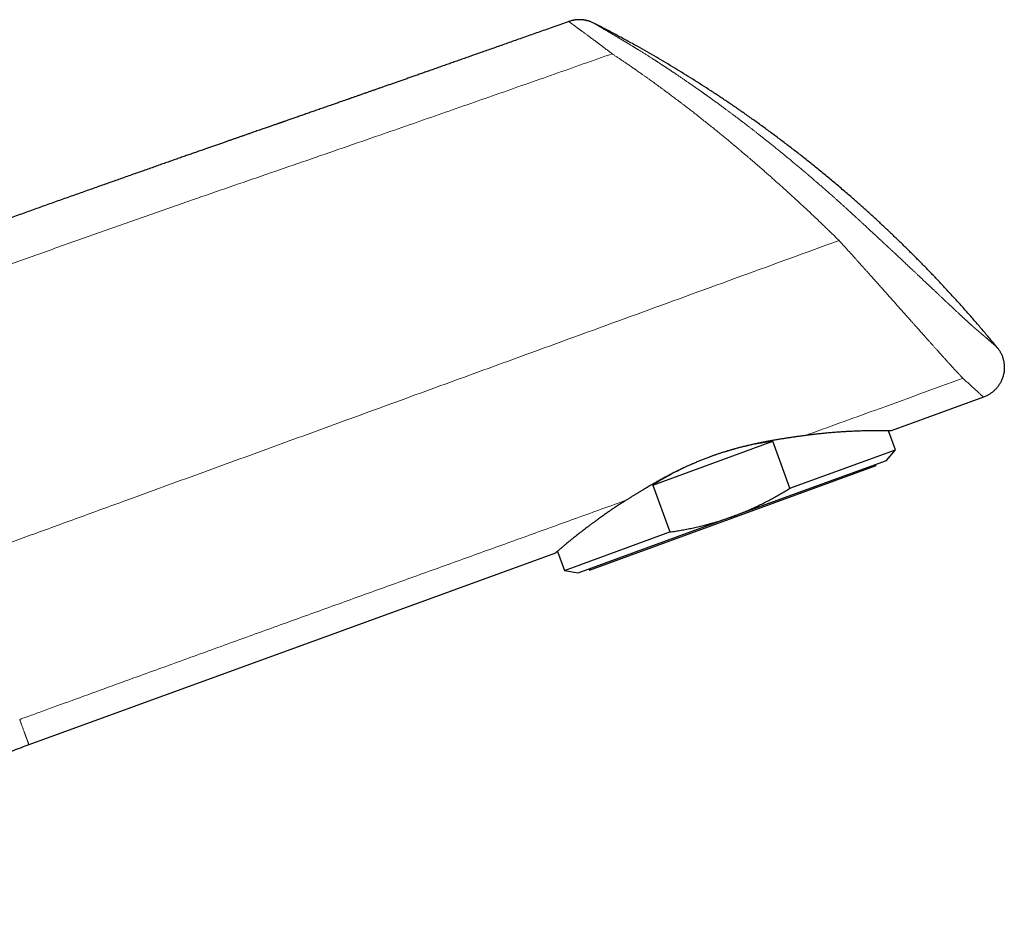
# Model space of a CAD drawing. Header units: millimetres. Extents: x 8 to 573, y 12 to 528.
# Tile 88 of 88: x 495 to 573, y 456 to 528. Entities that reach past the tile are written whole.
import ezdxf

# ---------------------------------------------------------------- set-up
doc = ezdxf.new("R2010")
doc.units = ezdxf.units.MM

msp = doc.modelspace()

# ---------------------------------------------------------------- linework, layer by layer
at = {"color": 7, "linetype": 'Continuous', "lineweight": 30}
for p, q in [((538.39, 527.623), (538.39, 527.623)), ((571.23, 497.894), (563.919, 495.233)), ((564.256, 493.725), (563.706, 495.234)), ((545.041, 490.936), (554.55, 494.398)), ((555.902, 490.684), (554.55, 494.398)), ((555.902, 490.684), (564.256, 493.725)), ((563.55, 492.885), (564.256, 493.725)), ((551.334, 488.438), (563.55, 492.885)), ((540.015, 484.212), (562.722, 492.477)), ((562.722, 492.477), (562.688, 492.571)), ((545.041, 490.936), (546.392, 487.223)), ((539.118, 483.992), (551.334, 488.438)), ((538.038, 484.183), (546.392, 487.223)), ((537.326, 485.554), (495.636, 470.38)), ((537.49, 485.689), (538.038, 484.183)), ((538.038, 484.183), (539.118, 483.992)), ((539.981, 484.306), (540.015, 484.212))]:
    msp.add_line(p, q, dxfattribs=at)
at = {"color": 8, "linetype": 'Continuous', "lineweight": 0}
msp.add_line((540.359, 527.501), (540.359, 527.501), dxfattribs=at)
at = {"color": 7, "linetype": 'Continuous', "lineweight": 30}
for start_param, end_param in [(1.199615, 1.575298), (1.677085, 1.941977)]:
    msp.add_ellipse((552.362, 485.614), major_axis=(13.109, 4.771), ratio=0.57735, start_param=start_param, end_param=end_param, dxfattribs=at)
for points, knots in [([(538.39, 527.623), (538.199, 527.555), (537.807, 527.416), (537.218, 527.208), (536.642, 527.005), (536.092, 526.81), (535.566, 526.624), (535.048, 526.441), (534.537, 526.261), (534.035, 526.084), (533.541, 525.91), (533.055, 525.738), (532.576, 525.569), (532.106, 525.404), (531.643, 525.241), (531.189, 525.081), (530.75, 524.926), (530.328, 524.778), (529.921, 524.634), (529.521, 524.494), (529.129, 524.356), (528.736, 524.218), (528.342, 524.079), (527.949, 523.941), (527.564, 523.806), (527.186, 523.673), (526.817, 523.544), (526.462, 523.419), (526.122, 523.3), (525.795, 523.185), (525.476, 523.073), (525.164, 522.964), (524.858, 522.857), (524.56, 522.752), (524.269, 522.65), (523.985, 522.551), (523.709, 522.454), (523.44, 522.36), (523.181, 522.269), (522.929, 522.181), (522.685, 522.095), (522.434, 522.008), (522.177, 521.918), (521.916, 521.826), (521.663, 521.738), (521.421, 521.653), (521.188, 521.572), (520.964, 521.493), (520.755, 521.42), (520.561, 521.353), (520.381, 521.29), (520.209, 521.23), (520.044, 521.172), (519.885, 521.116), (519.642, 521.031), (519.317, 520.918), (518.914, 520.777), (518.519, 520.64), (518.196, 520.527), (517.943, 520.439), (517.756, 520.373), (517.572, 520.309), (517.39, 520.246), (517.211, 520.183), (517.035, 520.122), (516.863, 520.062), (516.696, 520.004), (516.533, 519.947), (516.375, 519.892), (516.225, 519.84), (516.083, 519.79), (515.948, 519.743), (515.832, 519.703), (515.735, 519.669), (515.654, 519.641), (515.577, 519.614), (515.5, 519.587), (515.419, 519.559), (515.331, 519.528), (515.232, 519.494), (515.121, 519.455), (514.998, 519.413), (514.867, 519.367), (514.726, 519.318), (514.577, 519.266), (514.418, 519.211), (514.251, 519.152), (514.075, 519.091), (513.889, 519.027), (513.696, 518.959), (513.495, 518.89), (513.287, 518.817), (513.07, 518.742), (512.85, 518.665), (512.628, 518.588), (512.405, 518.51), (512.173, 518.43), (511.935, 518.346), (511.688, 518.261), (511.435, 518.172), (511.165, 518.078), (510.878, 517.978), (510.573, 517.872), (510.26, 517.762), (509.937, 517.65), (509.606, 517.534), (509.266, 517.415), (508.917, 517.293), (508.558, 517.167), (508.191, 517.039), (507.817, 516.908), (507.437, 516.774), (507.05, 516.638), (506.655, 516.5), (506.246, 516.356), (505.823, 516.207), (505.386, 516.054), (504.939, 515.896), (504.484, 515.736), (504.019, 515.572), (503.545, 515.405), (503.075, 515.239), (502.611, 515.075), (502.152, 514.913), (501.685, 514.748), (501.21, 514.58), (500.728, 514.409), (500.238, 514.236), (499.74, 514.059), (499.234, 513.88), (498.721, 513.697), (498.2, 513.512), (497.671, 513.324), (497.145, 513.137), (496.622, 512.95), (496.102, 512.765), (495.575, 512.577), (495.041, 512.386), (494.49, 512.189), (493.92, 511.985), (493.331, 511.775), (492.735, 511.561), (492.131, 511.345), (491.519, 511.125), (490.912, 510.907), (490.309, 510.69), (489.711, 510.475), (489.106, 510.257), (488.494, 510.037), (487.875, 509.813), (487.25, 509.588), (486.618, 509.359), (485.979, 509.128), (485.333, 508.894), (484.684, 508.659), (484.032, 508.422), (483.378, 508.185), (482.717, 507.945), (482.274, 507.784), (482.052, 507.703)], [0, 0, 0, 0, 0.010202, 0.020869, 0.031369, 0.040846, 0.050182, 0.059377, 0.068431, 0.077344, 0.086115, 0.094745, 0.103234, 0.111582, 0.119788, 0.127854, 0.135778, 0.143119, 0.150336, 0.157426, 0.164391, 0.171231, 0.178347, 0.185323, 0.192157, 0.198849, 0.205401, 0.211811, 0.217725, 0.223514, 0.229177, 0.234714, 0.240126, 0.245412, 0.250572, 0.255607, 0.260516, 0.265299, 0.269875, 0.27433, 0.278663, 0.282875, 0.287682, 0.29232, 0.29679, 0.301092, 0.305226, 0.309192, 0.312989, 0.316322, 0.319514, 0.322565, 0.325474, 0.328277, 0.331054, 0.338378, 0.345535, 0.352525, 0.359347, 0.362696, 0.366003, 0.369268, 0.372491, 0.375672, 0.378811, 0.381857, 0.38478, 0.38771, 0.390507, 0.393168, 0.395696, 0.398089, 0.400347, 0.401836, 0.40326, 0.404619, 0.405939, 0.407369, 0.40893, 0.410623, 0.412636, 0.414808, 0.417139, 0.419629, 0.422278, 0.425086, 0.428053, 0.431179, 0.434463, 0.437907, 0.441444, 0.445134, 0.448977, 0.452974, 0.45681, 0.460777, 0.464876, 0.469106, 0.473467, 0.47796, 0.482584, 0.487823, 0.49322, 0.498776, 0.504491, 0.510366, 0.516399, 0.522591, 0.528942, 0.535452, 0.542121, 0.548826, 0.555684, 0.562695, 0.56986, 0.57745, 0.585204, 0.593124, 0.601208, 0.609456, 0.61787, 0.626449, 0.634457, 0.642604, 0.650889, 0.659313, 0.667876, 0.676576, 0.685416, 0.694394, 0.70351, 0.712765, 0.722158, 0.73169, 0.740803, 0.75004, 0.7594, 0.768884, 0.77849, 0.788813, 0.799274, 0.809874, 0.820612, 0.831489, 0.842504, 0.853016, 0.863651, 0.87441, 0.885291, 0.896296, 0.907423, 0.918673, 0.930047, 0.941543, 0.953162, 0.964694, 0.976344, 0.988113, 1, 1, 1, 1]), ([(540.36, 527.5), (540.323, 527.518), (540.252, 527.553), (540.144, 527.598), (540.043, 527.635), (539.947, 527.665), (539.858, 527.69), (539.782, 527.708), (539.717, 527.721), (539.664, 527.731), (539.615, 527.739), (539.572, 527.745), (539.53, 527.751), (539.485, 527.755), (539.432, 527.76), (539.37, 527.764), (539.301, 527.767), (539.225, 527.768), (539.142, 527.766), (539.052, 527.761), (538.955, 527.752), (538.852, 527.739), (538.744, 527.72), (538.63, 527.694), (538.512, 527.662), (538.432, 527.636), (538.392, 527.622)], [0, 0, 0, 0, 0.060944, 0.118246, 0.171737, 0.221274, 0.266742, 0.30805, 0.33754, 0.36439, 0.388578, 0.410089, 0.429348, 0.450346, 0.477486, 0.508115, 0.542229, 0.579817, 0.620857, 0.665317, 0.713151, 0.764296, 0.818668, 0.876165, 0.93666, 1, 1, 1, 1]), ([(572.307, 501.83), (572.111, 502.066), (571.72, 502.54), (571.125, 503.244), (570.523, 503.944), (569.914, 504.638), (569.299, 505.327), (568.676, 506.011), (568.065, 506.671), (567.465, 507.306), (566.877, 507.919), (566.284, 508.526), (565.686, 509.129), (565.082, 509.727), (564.473, 510.319), (563.859, 510.907), (563.24, 511.49), (562.615, 512.067), (561.986, 512.64), (561.352, 513.206), (560.675, 513.801), (559.954, 514.423), (559.188, 515.07), (558.416, 515.71), (557.657, 516.326), (556.911, 516.919), (556.18, 517.489), (555.443, 518.053), (554.702, 518.61), (553.956, 519.159), (553.205, 519.702), (552.47, 520.222), (551.752, 520.721), (551.051, 521.2), (550.347, 521.672), (549.639, 522.137), (548.928, 522.597), (548.213, 523.05), (547.495, 523.497), (546.773, 523.938), (546.049, 524.372), (545.321, 524.799), (544.59, 525.22), (543.813, 525.66), (542.988, 526.116), (542.116, 526.587), (541.24, 527.049), (540.653, 527.35), (540.359, 527.5)], [0, 0, 0, 0, 0.022322, 0.044661, 0.067016, 0.089387, 0.111771, 0.134169, 0.15658, 0.177133, 0.197695, 0.218266, 0.238843, 0.259428, 0.280018, 0.300614, 0.321214, 0.341818, 0.362425, 0.383034, 0.403645, 0.427937, 0.452229, 0.476519, 0.500807, 0.523285, 0.545759, 0.568227, 0.59069, 0.613145, 0.635592, 0.65803, 0.67859, 0.69914, 0.71968, 0.74021, 0.760729, 0.781235, 0.801729, 0.822209, 0.842675, 0.863126, 0.883562, 0.903981, 0.928024, 0.952042, 0.976035, 1, 1, 1, 1]), ([(572.307, 501.83), (572.332, 501.798), (572.383, 501.734), (572.454, 501.633), (572.522, 501.526), (572.585, 501.413), (572.644, 501.295), (572.696, 501.173), (572.742, 501.05), (572.781, 500.924), (572.814, 500.795), (572.84, 500.662), (572.86, 500.527), (572.872, 500.389), (572.876, 500.249), (572.872, 500.109), (572.861, 499.968), (572.841, 499.828), (572.814, 499.69), (572.779, 499.554), (572.737, 499.421), (572.687, 499.289), (572.629, 499.16), (572.565, 499.035), (572.493, 498.914), (572.416, 498.798), (572.334, 498.689), (572.248, 498.586), (572.158, 498.489), (572.064, 498.399), (571.961, 498.309), (571.849, 498.222), (571.727, 498.139), (571.604, 498.065), (571.48, 497.999), (571.355, 497.942), (571.271, 497.91), (571.23, 497.894)], [0, 0, 0, 0, 0.025331, 0.051272, 0.077813, 0.104941, 0.132636, 0.160877, 0.187982, 0.215524, 0.243475, 0.271803, 0.300475, 0.329452, 0.358696, 0.388162, 0.417807, 0.447584, 0.476913, 0.506278, 0.535633, 0.564932, 0.59466, 0.624235, 0.653613, 0.68275, 0.711603, 0.739629, 0.76731, 0.794615, 0.821515, 0.852974, 0.883785, 0.913916, 0.943342, 0.972041, 1, 1, 1, 1]), ([(563.919, 495.233), (563.919, 495.233), (563.918, 495.233), (563.909, 495.233), (563.895, 495.233), (563.874, 495.233), (563.845, 495.233), (563.805, 495.234), (563.757, 495.234), (563.704, 495.234), (563.648, 495.235), (563.589, 495.235), (563.524, 495.236), (563.449, 495.237), (563.363, 495.237), (563.267, 495.238), (563.17, 495.239), (563.073, 495.239), (562.969, 495.24), (562.866, 495.24), (562.764, 495.239), (562.665, 495.239), (562.561, 495.238), (562.446, 495.236), (562.318, 495.235), (562.177, 495.232), (562.029, 495.229), (561.867, 495.225), (561.69, 495.22), (561.498, 495.214), (561.302, 495.207), (561.112, 495.199), (560.926, 495.191), (560.745, 495.182), (560.559, 495.173), (560.379, 495.163), (560.206, 495.153), (560.041, 495.143), (559.872, 495.132), (559.688, 495.119), (559.488, 495.105), (559.27, 495.088), (559.049, 495.069), (558.81, 495.048), (558.554, 495.024), (558.276, 494.996), (557.991, 494.965), (557.698, 494.931), (557.401, 494.894), (557.198, 494.867), (557.097, 494.854)], [0, 0, 0, 0, 0.019043, 0.038086, 0.057161, 0.076236, 0.099269, 0.122303, 0.145394, 0.168485, 0.187849, 0.207213, 0.226611, 0.246009, 0.26932, 0.292646, 0.312669, 0.332691, 0.352748, 0.372805, 0.389637, 0.40647, 0.423322, 0.440174, 0.460813, 0.481452, 0.502128, 0.522803, 0.547188, 0.571587, 0.595084, 0.618594, 0.638771, 0.658949, 0.679158, 0.699368, 0.716317, 0.733267, 0.750236, 0.767204, 0.787948, 0.808693, 0.829472, 0.85025, 0.874735, 0.899234, 0.924394, 0.949555, 0.974777, 1, 1, 1, 1]), ([(557.097, 494.854), (557.005, 494.841), (556.82, 494.816), (556.538, 494.777), (556.253, 494.737), (555.964, 494.695), (555.672, 494.652), (555.377, 494.606), (555.079, 494.559), (554.778, 494.509), (554.475, 494.456), (554.165, 494.4), (553.851, 494.341), (553.53, 494.277), (553.208, 494.21), (552.879, 494.138), (552.544, 494.06), (552.235, 493.985), (551.956, 493.914), (551.708, 493.848), (551.449, 493.777), (551.179, 493.699), (550.898, 493.616), (550.618, 493.528), (550.349, 493.441), (550.092, 493.355), (549.846, 493.269), (549.587, 493.176), (549.315, 493.074), (549.031, 492.964), (548.748, 492.851), (548.475, 492.738), (548.213, 492.625), (547.959, 492.514), (547.688, 492.391), (547.398, 492.255), (547.092, 492.108), (546.789, 491.957), (546.489, 491.804), (546.192, 491.649), (545.896, 491.49), (545.603, 491.329), (545.313, 491.166), (545.027, 491.003), (544.742, 490.837), (544.458, 490.67), (544.198, 490.514), (543.963, 490.372), (543.752, 490.243), (543.544, 490.115), (543.337, 489.988), (543.133, 489.861), (542.999, 489.777), (542.932, 489.735)], [0, 0, 0, 0, 0.0204915, 0.0409934, 0.0615005, 0.0820075, 0.1025092, 0.1230006, 0.1435901, 0.1641851, 0.1847799, 0.2053692, 0.2266991, 0.2480356, 0.2693719, 0.2907014, 0.3130688, 0.3354362, 0.3516619, 0.3678893, 0.3841149, 0.4024817, 0.4208535, 0.4392253, 0.4575919, 0.4738512, 0.4901124, 0.5063717, 0.5253908, 0.5444158, 0.5634408, 0.5824601, 0.599845, 0.6172321, 0.6346171, 0.6561662, 0.6777265, 0.699291, 0.7208522, 0.7424021, 0.7642566, 0.7861213, 0.80799, 0.8298556, 0.8517107, 0.8742081, 0.8967055, 0.913893, 0.9310821, 0.9482696, 0.9655126, 0.9827571, 1, 1, 1, 1]), ([(551.334, 488.438), (551.466, 488.487), (551.73, 488.585), (552.123, 488.741), (552.512, 488.903), (552.899, 489.073), (553.283, 489.251), (553.663, 489.434), (554.04, 489.624), (554.415, 489.822), (554.789, 490.027), (555.164, 490.24), (555.535, 490.459), (555.779, 490.609), (555.902, 490.684)], [0, 0, 0, 0, 0.082768, 0.165549, 0.248332, 0.3311, 0.414155, 0.49721, 0.579689, 0.662168, 0.74662, 0.831082, 0.915546, 1, 1, 1, 1]), ([(542.932, 489.735), (542.871, 489.697), (542.75, 489.621), (542.571, 489.507), (542.395, 489.393), (542.198, 489.264), (541.982, 489.121), (541.748, 488.963), (541.518, 488.806), (541.315, 488.665), (541.137, 488.54), (540.981, 488.429), (540.828, 488.319), (540.656, 488.195), (540.467, 488.057), (540.264, 487.907), (540.066, 487.759), (539.894, 487.63), (539.747, 487.518), (539.622, 487.423), (539.5, 487.33), (539.366, 487.227), (539.22, 487.114), (539.064, 486.993), (538.915, 486.876), (538.785, 486.772), (538.673, 486.682), (538.577, 486.605), (538.484, 486.529), (538.382, 486.445), (538.272, 486.355), (538.157, 486.259), (538.049, 486.168), (537.956, 486.089), (537.877, 486.02), (537.808, 485.96), (537.745, 485.905), (537.683, 485.852), (537.623, 485.801), (537.567, 485.753), (537.516, 485.711), (537.472, 485.673), (537.433, 485.641), (537.402, 485.615), (537.377, 485.595), (537.359, 485.58), (537.344, 485.568), (537.334, 485.56), (537.327, 485.555), (537.327, 485.554), (537.326, 485.554)], [0, 0, 0, 0, 0.017311, 0.034622, 0.051954, 0.069286, 0.093595, 0.117904, 0.14227, 0.166636, 0.184272, 0.201909, 0.219566, 0.237224, 0.262525, 0.287826, 0.31319, 0.338555, 0.355866, 0.373177, 0.39051, 0.407842, 0.432152, 0.456462, 0.480831, 0.5052, 0.522852, 0.540504, 0.55818, 0.575855, 0.601208, 0.626561, 0.651984, 0.677408, 0.697097, 0.716787, 0.736512, 0.756238, 0.778439, 0.800643, 0.822845, 0.845166, 0.867491, 0.889812, 0.908143, 0.926476, 0.944807, 0.963204, 0.981603, 1, 1, 1, 1]), ([(546.392, 487.223), (546.54, 487.245), (546.835, 487.289), (547.277, 487.363), (547.718, 487.444), (548.158, 487.533), (548.596, 487.63), (549.017, 487.731), (549.421, 487.835), (549.807, 487.942), (550.192, 488.055), (550.575, 488.176), (550.956, 488.303), (551.208, 488.393), (551.334, 488.438)], [0, 0, 0, 0, 0.087843, 0.175691, 0.263533, 0.351598, 0.43967, 0.527734, 0.606336, 0.684944, 0.763546, 0.842362, 0.921184, 1, 1, 1, 1]), ([(495.636, 470.38), (495.428, 470.304), (495.013, 470.151), (494.393, 469.913), (493.774, 469.669), (493.158, 469.417), (492.544, 469.158), (491.932, 468.892), (491.303, 468.61), (490.656, 468.311), (489.992, 467.995), (489.332, 467.67), (488.675, 467.336), (488.022, 466.995), (487.373, 466.645), (486.728, 466.287), (486.087, 465.921), (485.451, 465.547), (484.823, 465.168), (484.203, 464.783), (483.591, 464.393), (482.984, 463.996), (482.379, 463.589), (481.775, 463.172), (481.173, 462.746), (480.576, 462.312), (479.985, 461.871), (479.403, 461.425), (478.83, 460.976), (478.267, 460.523), (477.709, 460.063), (477.158, 459.597), (476.612, 459.125), (476.073, 458.646), (475.54, 458.162), (475.11, 457.762), (474.779, 457.449), (474.546, 457.226), (474.315, 457.001), (474.084, 456.776), (473.855, 456.55), (473.628, 456.322), (473.477, 456.169), (473.401, 456.093)], [0, 0, 0, 0, 0.024897, 0.049824, 0.074778, 0.099759, 0.124764, 0.149793, 0.174843, 0.202421, 0.230022, 0.257643, 0.285282, 0.312938, 0.340608, 0.368289, 0.395981, 0.423681, 0.451386, 0.4786, 0.505816, 0.533031, 0.560244, 0.587947, 0.615644, 0.643331, 0.671008, 0.698672, 0.725828, 0.752967, 0.780087, 0.807188, 0.834266, 0.861319, 0.888347, 0.915347, 0.92746, 0.939566, 0.951666, 0.96376, 0.975847, 0.987927, 1, 1, 1, 1])]:
    msp.add_open_spline(points, degree=3, knots=knots, dxfattribs=at)
at = {"color": 8, "linetype": 'Continuous', "lineweight": 0}
for points, knots in [([(538.39, 527.623), (538.391, 527.623), (538.392, 527.622), (538.396, 527.619), (538.398, 527.618)], [0, 0, 0, 0, 0.500038, 1, 1, 1, 1]), ([(540.366, 527.497), (540.325, 527.517), (540.242, 527.557), (540.112, 527.609), (539.98, 527.655), (539.843, 527.693), (539.704, 527.723), (539.562, 527.745), (539.419, 527.759), (539.273, 527.765), (539.124, 527.762), (538.974, 527.751), (538.826, 527.73), (538.68, 527.701), (538.537, 527.664), (538.444, 527.633), (538.398, 527.618)], [0, 0, 0, 0, 0.067916, 0.136598, 0.205949, 0.275867, 0.346242, 0.416959, 0.487899, 0.558941, 0.633337, 0.707565, 0.781482, 0.854949, 0.927831, 1, 1, 1, 1]), ([(538.398, 527.618), (538.407, 527.611), (538.425, 527.597), (538.486, 527.553), (538.571, 527.49), (538.655, 527.428), (538.718, 527.382), (538.75, 527.359), (538.782, 527.335), (538.819, 527.307), (538.863, 527.275), (538.904, 527.245), (538.935, 527.223), (538.952, 527.21), (538.963, 527.201), (538.969, 527.197), (538.975, 527.193), (538.983, 527.187), (539.004, 527.171), (539.04, 527.145), (539.087, 527.11), (539.135, 527.075), (539.181, 527.042), (539.225, 527.009), (539.269, 526.976), (539.316, 526.942), (539.403, 526.878), (539.537, 526.78), (539.724, 526.641), (539.889, 526.52), (540.027, 526.418), (540.137, 526.336), (540.255, 526.248), (540.377, 526.158), (540.477, 526.083), (540.551, 526.028), (540.602, 525.99), (540.651, 525.953), (540.705, 525.913), (540.765, 525.868), (540.826, 525.822), (540.878, 525.784), (540.913, 525.758), (540.931, 525.744), (540.949, 525.73), (540.976, 525.71), (541.017, 525.679), (541.068, 525.64), (541.145, 525.583), (541.243, 525.51), (541.358, 525.423), (541.47, 525.339), (541.58, 525.252), (541.696, 525.162), (541.78, 525.101), (541.824, 525.07)], [0, 0, 0, 0, 0.063229, 0.126338, 0.189282, 0.252271, 0.267893, 0.282827, 0.297264, 0.312671, 0.330653, 0.350178, 0.358786, 0.365608, 0.369882, 0.371356, 0.372318, 0.375262, 0.379747, 0.394409, 0.41165, 0.427643, 0.441491, 0.454249, 0.467001, 0.480359, 0.494115, 0.540875, 0.587358, 0.633451, 0.656168, 0.680335, 0.705735, 0.731703, 0.755968, 0.76681, 0.776579, 0.786104, 0.7963, 0.808011, 0.82051, 0.831534, 0.837552, 0.840327, 0.84232, 0.847366, 0.855391, 0.865309, 0.876197, 0.898067, 0.918662, 0.938398, 0.957802, 0.977923, 1, 1, 1, 1]), ([(540.359, 527.501), (540.359, 527.5), (540.36, 527.5), (540.364, 527.498), (540.366, 527.497)], [0, 0, 0, 0, 0.50002, 1, 1, 1, 1]), ([(540.366, 527.497), (540.37, 527.494), (540.378, 527.49), (540.398, 527.478), (540.425, 527.462), (540.458, 527.442), (540.498, 527.419), (540.545, 527.391), (540.588, 527.366), (540.625, 527.344), (540.652, 527.328), (540.68, 527.312), (540.707, 527.296), (540.73, 527.282), (540.751, 527.27), (540.77, 527.259), (540.79, 527.247), (540.811, 527.235), (540.832, 527.222), (540.851, 527.211), (540.869, 527.201), (540.883, 527.192), (540.894, 527.186), (540.901, 527.182), (540.906, 527.179), (540.91, 527.176), (540.912, 527.175), (540.915, 527.174), (540.919, 527.171), (540.925, 527.167), (540.935, 527.162), (540.948, 527.154), (540.962, 527.146), (540.978, 527.136), (540.998, 527.124), (541.022, 527.111), (541.047, 527.096), (541.072, 527.081), (541.095, 527.067), (541.118, 527.054), (541.153, 527.034), (541.203, 527.004), (541.27, 526.965), (541.34, 526.923), (541.413, 526.88), (541.488, 526.836), (541.566, 526.79), (541.64, 526.746), (541.709, 526.705), (541.774, 526.667), (541.841, 526.627), (541.912, 526.585), (541.987, 526.54), (542.066, 526.493), (542.14, 526.449), (542.206, 526.41), (542.262, 526.376), (542.318, 526.343), (542.37, 526.312), (542.419, 526.282), (542.459, 526.258), (542.494, 526.238), (542.523, 526.22), (542.554, 526.201), (542.588, 526.181), (542.625, 526.159), (542.663, 526.136), (542.697, 526.115), (542.725, 526.099), (542.746, 526.086), (542.764, 526.075), (542.778, 526.067), (542.787, 526.061), (542.793, 526.058), (542.798, 526.055), (542.806, 526.05), (542.817, 526.043), (542.833, 526.034), (542.855, 526.02), (542.885, 526.002), (542.921, 525.98), (542.96, 525.957), (543.001, 525.932), (543.041, 525.908), (543.102, 525.871), (543.18, 525.823), (543.277, 525.764), (543.356, 525.717), (543.417, 525.68), (543.463, 525.652), (543.511, 525.622), (543.562, 525.591), (543.616, 525.558), (543.675, 525.522), (543.739, 525.483), (543.807, 525.441), (543.878, 525.397), (543.961, 525.345), (544.056, 525.287), (544.161, 525.222), (544.268, 525.155), (544.375, 525.088), (544.481, 525.022), (544.586, 524.956), (544.689, 524.891), (544.789, 524.827), (544.884, 524.767), (544.968, 524.713), (545.041, 524.667), (545.103, 524.627), (545.161, 524.59), (545.216, 524.555), (545.27, 524.521), (545.324, 524.486), (545.38, 524.45), (545.44, 524.411), (545.505, 524.368), (545.576, 524.322), (545.65, 524.274), (545.711, 524.235), (545.758, 524.204), (545.79, 524.183), (545.82, 524.163), (545.847, 524.146), (545.87, 524.131), (545.889, 524.118), (545.904, 524.109), (545.913, 524.103), (545.918, 524.099), (545.921, 524.097), (545.927, 524.094), (545.937, 524.087), (545.954, 524.076), (545.978, 524.06), (546.009, 524.04), (546.046, 524.015), (546.089, 523.987), (546.137, 523.955), (546.19, 523.92), (546.245, 523.884), (546.311, 523.84), (546.386, 523.791), (546.47, 523.735), (546.551, 523.681), (546.63, 523.629), (546.705, 523.579), (546.776, 523.531), (546.845, 523.485), (546.924, 523.432), (547.013, 523.372), (547.113, 523.304), (547.214, 523.235), (547.315, 523.167), (547.416, 523.098), (547.517, 523.029), (547.618, 522.959), (547.719, 522.89), (547.819, 522.822), (547.915, 522.755), (548.005, 522.694), (548.088, 522.636), (548.164, 522.583), (548.238, 522.532), (548.311, 522.481), (548.383, 522.431), (548.457, 522.379), (548.533, 522.325), (548.612, 522.27), (548.691, 522.214), (548.77, 522.159), (548.846, 522.105), (548.913, 522.058), (548.97, 522.018), (549.017, 521.984), (549.06, 521.954), (549.098, 521.927), (549.135, 521.901), (549.173, 521.874), (549.214, 521.845), (549.257, 521.814), (549.303, 521.781), (549.342, 521.753), (549.374, 521.73), (549.398, 521.713), (549.418, 521.699), (549.436, 521.686), (549.45, 521.676), (549.463, 521.667), (549.477, 521.657), (549.494, 521.644), (549.516, 521.628), (549.543, 521.609), (549.574, 521.587), (549.609, 521.561), (549.648, 521.534), (549.697, 521.498), (549.757, 521.455), (549.827, 521.405), (549.898, 521.353), (549.969, 521.302), (550.038, 521.252), (550.107, 521.202), (550.176, 521.152), (550.245, 521.101), (550.312, 521.052), (550.414, 520.977), (550.555, 520.874), (550.736, 520.741), (550.922, 520.603), (551.113, 520.461), (551.306, 520.317), (551.501, 520.17), (551.692, 520.027), (551.875, 519.889), (552.048, 519.757), (552.215, 519.63), (552.378, 519.505), (552.539, 519.381), (552.674, 519.277), (552.785, 519.191), (552.871, 519.124), (552.956, 519.059), (553.04, 518.994), (553.125, 518.927), (553.208, 518.862), (553.29, 518.798), (553.371, 518.735), (553.457, 518.667), (553.546, 518.597), (553.638, 518.525), (553.737, 518.447), (553.841, 518.364), (553.948, 518.279), (554.051, 518.198), (554.148, 518.121), (554.25, 518.039), (554.359, 517.952), (554.476, 517.858), (554.603, 517.756), (554.741, 517.645), (554.887, 517.526), (555.032, 517.409), (555.157, 517.307), (555.265, 517.219), (555.357, 517.144), (555.452, 517.066), (555.552, 516.984), (555.662, 516.894), (555.781, 516.796), (555.908, 516.691), (556.037, 516.583), (556.168, 516.475), (556.299, 516.366), (556.428, 516.258), (556.556, 516.151), (556.687, 516.041), (556.822, 515.927), (556.96, 515.811), (557.096, 515.696), (557.212, 515.597), (557.31, 515.514), (557.387, 515.448), (557.461, 515.386), (557.53, 515.326), (557.594, 515.271), (557.654, 515.221), (557.71, 515.173), (557.765, 515.126), (557.82, 515.078), (557.879, 515.027), (557.943, 514.972), (558.012, 514.912), (558.086, 514.848), (558.175, 514.771), (558.277, 514.683), (558.393, 514.582), (558.511, 514.48), (558.629, 514.377), (558.747, 514.274), (558.917, 514.124), (559.14, 513.928), (559.379, 513.717), (559.581, 513.537), (559.745, 513.39), (559.908, 513.244), (560.069, 513.1), (560.228, 512.957), (560.375, 512.824), (560.51, 512.701), (560.632, 512.591), (560.748, 512.485), (560.858, 512.385), (560.964, 512.287), (561.07, 512.19), (561.169, 512.099), (561.262, 512.014), (561.348, 511.934), (561.433, 511.856), (561.515, 511.78), (561.592, 511.708), (561.664, 511.641), (561.749, 511.563), (561.848, 511.471), (561.965, 511.362), (562.083, 511.252), (562.199, 511.144), (562.295, 511.055), (562.373, 510.982), (562.437, 510.923), (562.503, 510.861), (562.563, 510.805), (562.615, 510.758), (562.655, 510.72), (562.691, 510.686), (562.722, 510.657), (562.748, 510.634), (562.768, 510.615), (562.785, 510.599), (562.804, 510.582), (562.825, 510.561), (562.851, 510.537), (562.882, 510.508), (562.922, 510.471), (562.972, 510.425), (563.03, 510.37), (563.093, 510.312), (563.151, 510.258), (563.202, 510.21), (563.244, 510.171), (563.284, 510.133), (563.321, 510.099), (563.353, 510.069), (563.379, 510.045), (563.397, 510.028), (563.409, 510.017), (563.417, 510.01), (563.424, 510.003), (563.432, 509.995), (563.446, 509.983), (563.465, 509.965), (563.49, 509.942), (563.521, 509.912), (563.56, 509.877), (563.604, 509.835), (563.651, 509.792), (563.699, 509.746), (563.758, 509.692), (563.824, 509.63), (563.896, 509.562), (563.963, 509.5), (564.026, 509.441), (564.087, 509.384), (564.163, 509.313), (564.256, 509.226), (564.367, 509.123), (564.479, 509.018), (564.591, 508.913), (564.702, 508.809), (564.812, 508.706), (564.885, 508.638), (564.921, 508.603)], [0, 0, 0, 0, 0.006921, 0.01384, 0.020754, 0.027665, 0.034578, 0.041466, 0.048356, 0.051421, 0.054482, 0.057473, 0.06033, 0.063125, 0.064726, 0.066428, 0.068276, 0.070301, 0.071962, 0.0736, 0.075134, 0.076486, 0.077215, 0.077818, 0.078273, 0.078562, 0.078696, 0.078834, 0.079132, 0.079597, 0.080387, 0.081367, 0.082498, 0.083738, 0.085049, 0.087041, 0.088965, 0.090735, 0.092372, 0.09391, 0.095385, 0.09945, 0.103766, 0.108198, 0.112582, 0.116934, 0.121313, 0.125706, 0.12913, 0.132533, 0.135989, 0.139578, 0.143342, 0.147264, 0.151323, 0.154025, 0.156708, 0.159309, 0.161765, 0.164013, 0.16604, 0.167347, 0.168664, 0.17004, 0.171527, 0.173164, 0.174895, 0.176596, 0.177629, 0.178561, 0.179354, 0.179975, 0.180388, 0.180588, 0.180751, 0.181075, 0.181581, 0.182247, 0.183052, 0.184458, 0.186048, 0.187751, 0.189492, 0.19121, 0.192891, 0.197076, 0.201061, 0.204891, 0.206691, 0.208535, 0.210455, 0.212487, 0.214663, 0.217019, 0.21956, 0.222267, 0.22512, 0.228098, 0.232152, 0.236337, 0.240607, 0.244804, 0.248994, 0.253136, 0.257189, 0.261111, 0.264861, 0.268397, 0.270998, 0.273422, 0.275667, 0.277789, 0.279857, 0.281938, 0.284102, 0.28641, 0.288936, 0.291716, 0.294627, 0.297491, 0.298826, 0.300086, 0.30125, 0.302297, 0.303206, 0.303955, 0.304525, 0.304893, 0.305032, 0.305091, 0.305271, 0.30568, 0.306286, 0.307244, 0.308434, 0.309832, 0.31153, 0.313404, 0.315425, 0.317559, 0.319776, 0.323005, 0.326247, 0.329412, 0.332424, 0.335283, 0.338012, 0.340631, 0.343165, 0.347025, 0.350814, 0.354618, 0.358523, 0.362265, 0.366088, 0.369942, 0.373778, 0.377546, 0.381196, 0.384677, 0.387687, 0.390547, 0.393307, 0.396015, 0.39872, 0.40147, 0.404313, 0.407264, 0.410257, 0.413221, 0.416082, 0.418766, 0.420704, 0.422453, 0.424008, 0.42543, 0.426782, 0.428131, 0.429644, 0.431288, 0.433002, 0.434674, 0.435655, 0.436547, 0.437323, 0.437957, 0.438464, 0.438923, 0.439417, 0.440031, 0.440837, 0.44184, 0.442996, 0.4443, 0.445731, 0.447269, 0.449754, 0.452364, 0.455024, 0.457664, 0.46021, 0.46262, 0.465306, 0.46786, 0.470319, 0.472719, 0.479124, 0.485789, 0.492672, 0.499682, 0.506776, 0.513938, 0.521135, 0.527661, 0.534003, 0.540089, 0.545998, 0.551842, 0.55765, 0.560848, 0.56398, 0.56703, 0.570051, 0.573138, 0.57639, 0.579125, 0.582064, 0.585191, 0.588456, 0.591807, 0.595193, 0.599229, 0.603153, 0.606878, 0.610388, 0.613739, 0.617984, 0.622191, 0.626482, 0.631808, 0.637154, 0.642404, 0.647526, 0.650757, 0.654063, 0.657498, 0.661114, 0.664932, 0.669387, 0.673993, 0.678696, 0.683439, 0.688167, 0.69284, 0.697454, 0.702011, 0.70705, 0.712023, 0.716931, 0.721727, 0.724639, 0.727441, 0.730108, 0.732614, 0.734932, 0.737055, 0.739046, 0.74099, 0.742974, 0.745083, 0.747356, 0.749854, 0.75255, 0.755409, 0.759439, 0.763627, 0.767896, 0.77217, 0.776421, 0.780654, 0.790599, 0.800568, 0.806524, 0.812468, 0.818377, 0.824222, 0.829974, 0.835575, 0.840206, 0.844638, 0.848829, 0.85279, 0.856617, 0.860414, 0.864285, 0.867414, 0.870565, 0.873673, 0.876673, 0.8795, 0.882108, 0.884545, 0.888691, 0.892923, 0.897289, 0.901535, 0.905515, 0.907696, 0.909964, 0.912384, 0.9149, 0.916447, 0.917909, 0.919237, 0.920383, 0.9213, 0.921957, 0.922549, 0.923178, 0.923947, 0.924897, 0.926012, 0.927273, 0.929212, 0.931345, 0.933624, 0.935995, 0.937579, 0.939119, 0.940575, 0.94191, 0.943082, 0.944054, 0.94465, 0.945079, 0.945336, 0.945524, 0.945796, 0.946259, 0.946972, 0.947876, 0.948943, 0.950402, 0.952008, 0.953716, 0.955476, 0.957242, 0.960069, 0.96266, 0.96506, 0.967329, 0.96953, 0.971721, 0.975605, 0.979651, 0.983773, 0.987885, 0.991946, 0.995977, 1, 1, 1, 1]), ([(541.826, 525.072), (540.296, 524.532), (537.234, 523.453), (532.638, 521.842), (528.041, 520.236), (524.011, 518.835), (520.548, 517.635), (517.655, 516.635), (514.761, 515.638), (511.867, 514.64), (508.734, 513.553), (505.362, 512.377), (501.752, 511.109), (498.145, 509.834), (494.684, 508.603), (491.369, 507.417), (488.328, 506.323), (485.935, 505.457), (484.418, 504.907), (483.751, 504.664), (483.484, 504.567), (483.39, 504.533), (483.367, 504.525), (483.343, 504.516), (483.32, 504.508), (483.297, 504.499), (483.273, 504.491), (483.25, 504.482), (483.235, 504.477), (483.227, 504.474)], [0, 0, 0, 0, 0.078395, 0.156794, 0.235195, 0.313598, 0.362879, 0.41216, 0.461441, 0.510721, 0.560001, 0.621601, 0.683202, 0.744802, 0.806402, 0.86061, 0.914817, 0.96252, 0.983509, 0.992744, 0.996807, 0.997206, 0.997605, 0.998005, 0.998404, 0.998803, 0.999202, 0.999601, 1, 1, 1, 1]), ([(541.824, 525.07), (541.881, 525.03), (542.001, 524.947), (542.195, 524.819), (542.403, 524.683), (542.617, 524.542), (542.814, 524.409), (542.989, 524.289), (543.136, 524.188), (543.268, 524.097), (543.387, 524.015), (543.498, 523.938), (543.615, 523.857), (543.742, 523.768), (543.855, 523.69), (543.942, 523.628), (543.997, 523.59), (544.041, 523.559), (544.072, 523.538), (544.091, 523.524), (544.113, 523.508), (544.153, 523.481), (544.216, 523.435), (544.299, 523.377), (544.396, 523.308), (544.502, 523.233), (544.638, 523.136), (544.795, 523.024), (544.966, 522.901), (545.124, 522.787), (545.276, 522.677), (545.445, 522.554), (545.636, 522.414), (545.846, 522.259), (546.045, 522.113), (546.224, 521.98), (546.383, 521.862), (546.535, 521.748), (546.689, 521.632), (546.848, 521.512), (546.997, 521.4), (547.125, 521.303), (547.227, 521.226), (547.316, 521.158), (547.404, 521.09), (547.484, 521.029), (547.55, 520.979), (547.594, 520.945), (547.629, 520.918), (547.668, 520.888), (547.723, 520.846), (547.815, 520.775), (547.942, 520.676), (548.096, 520.558), (548.246, 520.441), (548.385, 520.332), (548.514, 520.231), (548.64, 520.133), (548.832, 519.982), (549.097, 519.772), (549.437, 519.502), (549.782, 519.225), (550.121, 518.95), (550.432, 518.697), (550.715, 518.465), (550.972, 518.253), (551.191, 518.072), (551.38, 517.914), (551.553, 517.77), (551.743, 517.61), (551.955, 517.432), (552.172, 517.249), (552.385, 517.068), (552.586, 516.897), (552.784, 516.727), (552.984, 516.555), (553.183, 516.383), (553.381, 516.212), (553.586, 516.033), (553.808, 515.84), (554.047, 515.63), (554.299, 515.408), (554.548, 515.187), (554.789, 514.973), (555.02, 514.766), (555.245, 514.564), (555.459, 514.371), (555.639, 514.208), (555.781, 514.079), (555.891, 513.98), (555.998, 513.882), (556.115, 513.775), (556.265, 513.638), (556.449, 513.468), (556.663, 513.271), (557.004, 512.955), (557.467, 512.523), (557.954, 512.062), (558.339, 511.695), (558.617, 511.43), (558.874, 511.182), (559.111, 510.951), (559.338, 510.73), (559.566, 510.515), (559.714, 510.366), (559.788, 510.292)], [0, 0, 0, 0, 0.01056, 0.02225, 0.034689, 0.047492, 0.060202, 0.069746, 0.078592, 0.086452, 0.093239, 0.099655, 0.106098, 0.1137, 0.122073, 0.125778, 0.129057, 0.131711, 0.133542, 0.134351, 0.135065, 0.137441, 0.141247, 0.146174, 0.151913, 0.158154, 0.164586, 0.175579, 0.185383, 0.194348, 0.202907, 0.211493, 0.223346, 0.235583, 0.247498, 0.257293, 0.266112, 0.274505, 0.283107, 0.292284, 0.301336, 0.308255, 0.313844, 0.318483, 0.32326, 0.328616, 0.331846, 0.334349, 0.33599, 0.337795, 0.34084, 0.345106, 0.353218, 0.362153, 0.370699, 0.37833, 0.385368, 0.39219, 0.39914, 0.417357, 0.436215, 0.455406, 0.474418, 0.492253, 0.506733, 0.520969, 0.53447, 0.542727, 0.552117, 0.562776, 0.573956, 0.586802, 0.598256, 0.608895, 0.619612, 0.63064, 0.641563, 0.652149, 0.663028, 0.675015, 0.688232, 0.702092, 0.715977, 0.728775, 0.741286, 0.75353, 0.765336, 0.776081, 0.782709, 0.788431, 0.793945, 0.800086, 0.807386, 0.818314, 0.830103, 0.842042, 0.873692, 0.905424, 0.921299, 0.936546, 0.950651, 0.963308, 0.975391, 0.987821, 1, 1, 1, 1]), ([(559.787, 510.291), (557.194, 509.347), (552.007, 507.458), (544.227, 504.623), (536.447, 501.789), (528.666, 498.954), (521.578, 496.37), (515.182, 494.038), (509.476, 491.96), (504.417, 490.117), (500.004, 488.51), (497.212, 487.493), (495.393, 486.831), (494.547, 486.523), (493.702, 486.215), (492.857, 485.908), (492.011, 485.6), (491.166, 485.292), (490.602, 485.087), (490.32, 484.984)], [0, 0, 0, 0, 0.111996, 0.223989, 0.335991, 0.447995, 0.559996, 0.642129, 0.724263, 0.806398, 0.860608, 0.914816, 0.926986, 0.939155, 0.951324, 0.963493, 0.975662, 0.987831, 1, 1, 1, 1]), ([(559.788, 510.292), (559.852, 510.222), (559.981, 510.084), (560.168, 509.87), (560.357, 509.664), (560.542, 509.46), (560.696, 509.29), (560.821, 509.15), (560.914, 509.048), (560.992, 508.962), (561.052, 508.896), (561.106, 508.836), (561.171, 508.763), (561.259, 508.666), (561.359, 508.554), (561.466, 508.436), (561.568, 508.322), (561.657, 508.223), (561.721, 508.153), (561.76, 508.109), (561.793, 508.072), (561.84, 508.02), (561.907, 507.945), (561.989, 507.854), (562.099, 507.731), (562.227, 507.589), (562.365, 507.435), (562.491, 507.294), (562.616, 507.155), (562.79, 506.96), (563.012, 506.711), (563.279, 506.412), (563.544, 506.115), (563.809, 505.817), (564.067, 505.527), (564.308, 505.256), (564.53, 505.007), (564.739, 504.771), (564.95, 504.533), (565.129, 504.332), (565.277, 504.166), (565.387, 504.042), (565.491, 503.926), (565.583, 503.822), (565.667, 503.728), (565.755, 503.629), (565.858, 503.514), (565.974, 503.382), (566.097, 503.245), (566.218, 503.109), (566.333, 502.98), (566.442, 502.858), (566.542, 502.746), (566.635, 502.641), (566.727, 502.539), (566.82, 502.435), (566.911, 502.333), (566.991, 502.244), (567.057, 502.171), (567.11, 502.111), (567.164, 502.051), (567.225, 501.983), (567.296, 501.903), (567.373, 501.819), (567.471, 501.709), (567.587, 501.581), (567.725, 501.427), (567.867, 501.269), (568.016, 501.104), (568.15, 500.956), (568.266, 500.828), (568.361, 500.723), (568.449, 500.626), (568.534, 500.533), (568.616, 500.442), (568.701, 500.349), (568.793, 500.249), (568.891, 500.142), (568.987, 500.038), (569.064, 499.954), (569.125, 499.888), (569.173, 499.836), (569.224, 499.781), (569.267, 499.734), (569.302, 499.697), (569.324, 499.674), (569.34, 499.656), (569.351, 499.645), (569.359, 499.636), (569.373, 499.622), (569.396, 499.598), (569.427, 499.565), (569.461, 499.528), (569.495, 499.492), (569.525, 499.46), (569.552, 499.431), (569.577, 499.405), (569.592, 499.39), (569.6, 499.383)], [0, 0, 0, 0, 0.015934, 0.031671, 0.04767, 0.062628, 0.07761, 0.085785, 0.093804, 0.100552, 0.105053, 0.108611, 0.113933, 0.121312, 0.13018, 0.138921, 0.147713, 0.155464, 0.161044, 0.163481, 0.165232, 0.169226, 0.175011, 0.181975, 0.189505, 0.202477, 0.213685, 0.223916, 0.234125, 0.244846, 0.267677, 0.290152, 0.312564, 0.33537, 0.358331, 0.379553, 0.398608, 0.417021, 0.435488, 0.455582, 0.465731, 0.476131, 0.486051, 0.494623, 0.501831, 0.509662, 0.519599, 0.531107, 0.543212, 0.555068, 0.566423, 0.577206, 0.587397, 0.596355, 0.605569, 0.615383, 0.625226, 0.633956, 0.640515, 0.64585, 0.651035, 0.65783, 0.665755, 0.67426, 0.682792, 0.698397, 0.71306, 0.730578, 0.748611, 0.766905, 0.78077, 0.792945, 0.804427, 0.816251, 0.827837, 0.838943, 0.852995, 0.868408, 0.883945, 0.898683, 0.9065, 0.914626, 0.923761, 0.93387, 0.938839, 0.943099, 0.946274, 0.948017, 0.949039, 0.951185, 0.956104, 0.962603, 0.969851, 0.977022, 0.983616, 0.989624, 0.995075, 1, 1, 1, 1]), ([(564.921, 508.603), (564.964, 508.563), (565.051, 508.482), (565.182, 508.359), (565.313, 508.237), (565.443, 508.114), (565.563, 508.002), (565.668, 507.903), (565.76, 507.817), (565.848, 507.735), (565.931, 507.656), (566.019, 507.574), (566.112, 507.487), (566.21, 507.394), (566.309, 507.301), (566.411, 507.205), (566.517, 507.105), (566.627, 507.001), (566.72, 506.914), (566.793, 506.846), (566.844, 506.798), (566.892, 506.752), (566.936, 506.711), (566.976, 506.673), (567.013, 506.638), (567.048, 506.605), (567.084, 506.571), (567.124, 506.533), (567.169, 506.491), (567.222, 506.441), (567.284, 506.382), (567.354, 506.317), (567.424, 506.251), (567.493, 506.185), (567.56, 506.122), (567.625, 506.061), (567.696, 505.994), (567.771, 505.923), (567.851, 505.847), (567.93, 505.773), (568.01, 505.698), (568.079, 505.632), (568.137, 505.578), (568.181, 505.536), (568.223, 505.496), (568.259, 505.462), (568.288, 505.435), (568.311, 505.413), (568.332, 505.394), (568.352, 505.375), (568.375, 505.353), (568.402, 505.328), (568.434, 505.298), (568.47, 505.263), (568.51, 505.226), (568.552, 505.186), (568.602, 505.139), (568.656, 505.088), (568.714, 505.033), (568.77, 504.981), (568.836, 504.919), (568.913, 504.847), (569.002, 504.763), (569.091, 504.68), (569.17, 504.606), (569.239, 504.542), (569.297, 504.488), (569.353, 504.435), (569.407, 504.385), (569.457, 504.339), (569.511, 504.289), (569.571, 504.233), (569.637, 504.172), (569.698, 504.115), (569.754, 504.064), (569.803, 504.019), (569.853, 503.973), (569.904, 503.927), (569.956, 503.879), (570.009, 503.831), (570.06, 503.785), (570.108, 503.741), (570.154, 503.7), (570.198, 503.66), (570.234, 503.628), (570.264, 503.601), (570.289, 503.579), (570.315, 503.556), (570.342, 503.531), (570.366, 503.51), (570.387, 503.492), (570.403, 503.478), (570.417, 503.465), (570.428, 503.455), (570.437, 503.448), (570.443, 503.443), (570.446, 503.439), (570.45, 503.436), (570.456, 503.431), (570.464, 503.424), (570.473, 503.416), (570.485, 503.406), (570.502, 503.391), (570.523, 503.372), (570.55, 503.349), (570.576, 503.327), (570.601, 503.305), (570.626, 503.284), (570.648, 503.265), (570.668, 503.248), (570.687, 503.231), (570.708, 503.214), (570.729, 503.196), (570.753, 503.175), (570.779, 503.154), (570.806, 503.13), (570.836, 503.105), (570.867, 503.079), (570.897, 503.054), (570.927, 503.028), (570.959, 503), (570.995, 502.97), (571.033, 502.937), (571.074, 502.902), (571.114, 502.868), (571.152, 502.836), (571.187, 502.805), (571.221, 502.776), (571.253, 502.749), (571.284, 502.722), (571.313, 502.697), (571.342, 502.672), (571.37, 502.647), (571.4, 502.621), (571.431, 502.595), (571.462, 502.568), (571.497, 502.538), (571.537, 502.504), (571.58, 502.466), (571.619, 502.432), (571.655, 502.401), (571.686, 502.374), (571.716, 502.348), (571.745, 502.323), (571.775, 502.297), (571.804, 502.271), (571.835, 502.244), (571.866, 502.217), (571.897, 502.19), (571.927, 502.164), (571.955, 502.139), (571.982, 502.115), (572.005, 502.096), (572.022, 502.08), (572.036, 502.068), (572.049, 502.057), (572.061, 502.046), (572.072, 502.036), (572.083, 502.027), (572.092, 502.019), (572.1, 502.012), (572.11, 502.003), (572.121, 501.993), (572.133, 501.982), (572.146, 501.971), (572.159, 501.959), (572.172, 501.948), (572.183, 501.939), (572.193, 501.93), (572.201, 501.923), (572.209, 501.916), (572.217, 501.908), (572.225, 501.901), (572.232, 501.896), (572.237, 501.891), (572.241, 501.887), (572.245, 501.884), (572.248, 501.881), (572.251, 501.878), (572.254, 501.876), (572.256, 501.874), (572.257, 501.873), (572.259, 501.871), (572.261, 501.87), (572.263, 501.868), (572.265, 501.866), (572.268, 501.863), (572.272, 501.86), (572.276, 501.857), (572.28, 501.853), (572.283, 501.85), (572.286, 501.848), (572.289, 501.845), (572.293, 501.841), (572.298, 501.837), (572.303, 501.833), (572.306, 501.83), (572.306, 501.83), (572.307, 501.83)], [0, 0, 0, 0, 0.0082687, 0.0166084, 0.0250514, 0.0335629, 0.0419296, 0.0482441, 0.0542382, 0.0599472, 0.06543, 0.0707439, 0.0773571, 0.0838801, 0.0904503, 0.0972503, 0.1044163, 0.1119445, 0.1197841, 0.1234347, 0.1269775, 0.1303322, 0.1334185, 0.1361743, 0.1387059, 0.1410637, 0.1435616, 0.1463627, 0.1495329, 0.1530088, 0.1577707, 0.1627611, 0.1678296, 0.1728347, 0.1777194, 0.1824727, 0.1870842, 0.1932815, 0.1991895, 0.205001, 0.2109625, 0.2172895, 0.2208501, 0.2243307, 0.22762, 0.2306071, 0.2326695, 0.2344351, 0.2359788, 0.2374398, 0.2392447, 0.2413568, 0.2439148, 0.2468576, 0.2500974, 0.2535464, 0.2571168, 0.2620631, 0.2668556, 0.2714305, 0.2758423, 0.2834952, 0.2911266, 0.2988866, 0.3067912, 0.3121441, 0.3175031, 0.3227571, 0.3277937, 0.3325013, 0.3368641, 0.3433684, 0.3499393, 0.3566255, 0.3618865, 0.3669519, 0.3720787, 0.3775428, 0.3833678, 0.3893847, 0.3950799, 0.4006854, 0.406121, 0.4113123, 0.4163912, 0.4193363, 0.4224479, 0.425801, 0.4294232, 0.4331099, 0.4354262, 0.437574, 0.4394757, 0.4410537, 0.4422301, 0.4429381, 0.4433084, 0.4437668, 0.4445496, 0.4456626, 0.4470588, 0.4486913, 0.4505131, 0.4541893, 0.4580552, 0.4618231, 0.4658359, 0.4695254, 0.472957, 0.4761954, 0.4793064, 0.4823726, 0.4860617, 0.4899852, 0.4942223, 0.4986555, 0.5039855, 0.5091678, 0.5142686, 0.5195124, 0.5251111, 0.5310744, 0.5385169, 0.5460416, 0.5534626, 0.5606821, 0.5676111, 0.5741094, 0.5803774, 0.5865058, 0.5927155, 0.5982895, 0.604338, 0.6108249, 0.6175661, 0.6243742, 0.6310777, 0.6413939, 0.6516913, 0.6621778, 0.6702482, 0.6782383, 0.686084, 0.6939409, 0.7020323, 0.7105635, 0.7195022, 0.7291857, 0.7388643, 0.7483754, 0.7578343, 0.7674193, 0.7772935, 0.7825849, 0.7878362, 0.7929714, 0.7979141, 0.8025883, 0.8068449, 0.8107697, 0.81448, 0.8181041, 0.8237174, 0.8298214, 0.8363861, 0.8431749, 0.84995, 0.8565155, 0.8615801, 0.8666732, 0.871897, 0.8773536, 0.883075, 0.8888303, 0.8922376, 0.8954817, 0.8984958, 0.9012132, 0.9035674, 0.9055398, 0.9072699, 0.9087896, 0.9103823, 0.91218, 0.9142714, 0.9166272, 0.919198, 0.9234372, 0.927888, 0.9323738, 0.9367296, 0.9409199, 0.9449906, 0.9489887, 0.9615064, 0.974342, 0.9872007, 1, 1, 1, 1]), ([(569.612, 499.388), (567.276, 498.541), (563.105, 497.028), (558.933, 495.518), (557.097, 494.854)], [0, 0, 0, 0, 0.56003, 1, 1, 1, 1]), ([(569.6, 499.383), (569.669, 499.32), (569.822, 499.183), (570.032, 498.994), (570.244, 498.801), (570.443, 498.62), (570.633, 498.446), (570.778, 498.313), (570.889, 498.21), (570.964, 498.141), (571.029, 498.081), (571.079, 498.034), (571.127, 497.99), (571.158, 497.961), (571.182, 497.939), (571.198, 497.924), (571.213, 497.91), (571.222, 497.901), (571.229, 497.895), (571.229, 497.894), (571.23, 497.894)], [0, 0, 0, 0, 0.065275, 0.143647, 0.217394, 0.302621, 0.391071, 0.485495, 0.54159, 0.599547, 0.647882, 0.693973, 0.743485, 0.796245, 0.824883, 0.855312, 0.893075, 0.928145, 0.964138, 1, 1, 1, 1]), ([(542.932, 489.735), (541.651, 489.273), (539.089, 488.348), (535.246, 486.963), (531.403, 485.579), (527.559, 484.195), (523.716, 482.812), (519.872, 481.428), (515.996, 480.029), (512.085, 478.616), (508.142, 477.188), (504.645, 475.921), (501.597, 474.815), (499.099, 473.907), (497.133, 473.193), (495.886, 472.739), (495.338, 472.54), (495.117, 472.459), (495.035, 472.429), (495.009, 472.42), (494.983, 472.411), (494.958, 472.401), (494.932, 472.392), (494.915, 472.386), (494.907, 472.383)], [0, 0, 0, 0, 0.080002, 0.160004, 0.240005, 0.320005, 0.400003, 0.480002, 0.560001, 0.642135, 0.724269, 0.806403, 0.86061, 0.914818, 0.96252, 0.983509, 0.992744, 0.996807, 0.997339, 0.997872, 0.998404, 0.998936, 0.999468, 1, 1, 1, 1]), ([(495.636, 470.38), (495.636, 470.38), (495.635, 470.381), (495.632, 470.39), (495.628, 470.402), (495.621, 470.421), (495.613, 470.444), (495.602, 470.472), (495.59, 470.505), (495.577, 470.543), (495.56, 470.588), (495.54, 470.643), (495.517, 470.707), (495.492, 470.775), (495.465, 470.849), (495.436, 470.928), (495.407, 471.008), (495.378, 471.089), (495.348, 471.17), (495.318, 471.254), (495.285, 471.343), (495.25, 471.44), (495.212, 471.544), (495.172, 471.655), (495.128, 471.775), (495.082, 471.903), (495.038, 472.022), (494.999, 472.13), (494.965, 472.222), (494.938, 472.297), (494.922, 472.341), (494.916, 472.357), (494.914, 472.362), (494.913, 472.367), (494.911, 472.372), (494.909, 472.378), (494.908, 472.381), (494.907, 472.383)], [0, 0, 0, 0, 0.0387141, 0.0768146, 0.1143156, 0.1512314, 0.187576, 0.2227293, 0.2573588, 0.2914778, 0.3251, 0.364583, 0.4039535, 0.4432756, 0.4825392, 0.5217342, 0.5608504, 0.5943085, 0.6276953, 0.6610047, 0.6945264, 0.7285852, 0.7631713, 0.7982733, 0.834836, 0.8719166, 0.909501, 0.9345755, 0.9598587, 0.9822769, 0.9921901, 0.9934905, 0.9947914, 0.9960928, 0.9973947, 0.9986971, 1, 1, 1, 1])]:
    msp.add_open_spline(points, degree=3, knots=knots, dxfattribs=at)

doc.saveas('drawing.dxf')
